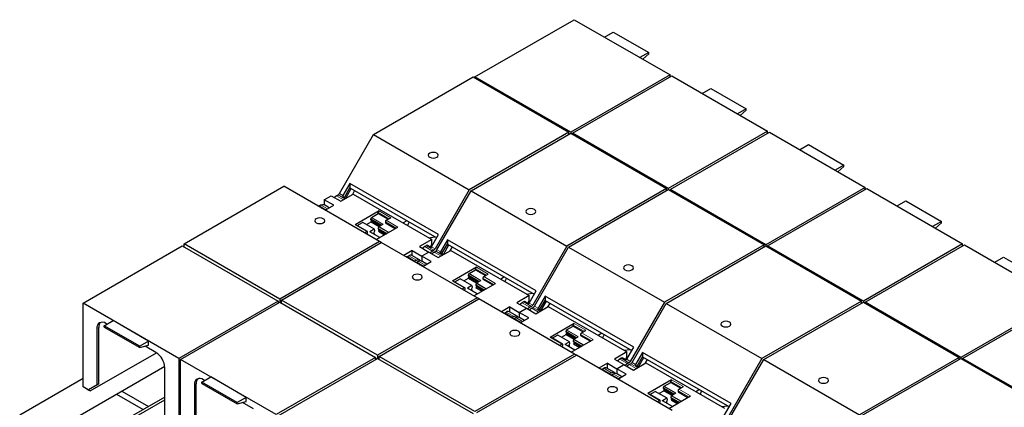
# Model space of a CAD drawing. Header units: millimetres. Extents: x 5 to 418, y 2 to 292.
# Tile 32 of 36: x 321 to 384, y 140 to 164. Entities that reach past the tile are written whole.
import ezdxf

# ---------------------------------------------------------------- set-up
doc = ezdxf.new("R2010")
doc.units = ezdxf.units.MM

msp = doc.modelspace()

# ---------------------------------------------------------------- linework, layer by layer
at = {"color": 7, "linetype": 'Continuous', "lineweight": 25}
for p, q in [((350.2109, 160.5976), (356.5466, 164.2551)), ((356.5466, 164.2551), (362.656, 160.7283)), ((358.4756, 163.1416), (359.0356, 163.4649)), ((359.0356, 163.4649), (361.2983, 162.1586)), ((361.2983, 162.1586), (360.7383, 161.8353)), ((360.9156, 161.733), (361.2983, 162.0723)), ((361.2983, 162.0723), (361.2983, 162.1586)), ((343.7392, 156.9269), (350.0978, 160.5976)), ((350.0978, 160.5976), (356.2072, 157.0708)), ((356.3203, 157.0708), (350.2109, 160.5976)), ((350.2109, 160.5976), (350.2109, 160.5323)), ((362.656, 160.7283), (356.3203, 157.0708)), ((356.4334, 157.0054), (362.7691, 160.6629)), ((362.656, 160.5976), (362.656, 160.7283)), ((362.7691, 160.6629), (368.8785, 157.1361)), ((364.6981, 159.5494), (365.2581, 159.8727)), ((365.2581, 159.8727), (367.5209, 158.5664)), ((367.5209, 158.5664), (366.9609, 158.2431)), ((367.1381, 158.1408), (367.5209, 158.4802)), ((367.5209, 158.4802), (367.5209, 158.5664)), ((356.2072, 157.0708), (349.8486, 153.4001)), ((356.2072, 156.9401), (356.2072, 157.0708)), ((356.3203, 157.0708), (356.3203, 157.0054)), ((368.8785, 157.1361), (362.5429, 153.4786)), ((362.656, 153.4132), (368.9917, 157.0708)), ((368.8785, 157.0054), (368.8785, 157.1361)), ((368.9917, 157.0708), (375.1011, 153.5439)), ((341.5634, 153.1582), (343.7392, 156.9269)), ((343.7392, 156.9269), (349.8486, 153.4001)), ((349.9618, 153.3347), (356.3203, 157.0054)), ((356.3203, 157.0054), (362.4297, 153.4786)), ((362.5429, 153.4786), (356.4334, 157.0054)), ((356.4334, 157.0054), (356.4334, 156.9401)), ((370.9207, 155.9572), (371.4807, 156.2805)), ((371.4807, 156.2805), (373.7434, 154.9742)), ((373.7434, 154.9742), (373.1834, 154.6509)), ((373.3607, 154.5486), (373.7434, 154.888)), ((373.7434, 154.888), (373.7434, 154.9742)), ((331.6564, 149.9517), (338.015, 153.6224)), ((344.1244, 150.0955), (338.015, 153.6224)), ((342.2351, 153.7991), (341.7896, 153.0276)), ((341.8849, 152.9154), (342.2351, 153.5219)), ((341.9743, 152.8638), (342.3245, 153.4703)), ((347.8919, 150.5335), (342.2351, 153.7991)), ((342.2351, 153.7991), (342.2351, 153.5219)), ((342.2351, 153.5219), (347.7719, 150.3256)), ((342.5358, 153.3483), (342.3887, 153.0935)), ((349.8486, 153.4001), (347.6728, 149.6313)), ((347.7859, 149.566), (349.9618, 153.3347)), ((349.9618, 153.3347), (356.0712, 149.8079)), ((362.4297, 153.4786), (356.0712, 149.8079)), ((356.1843, 149.7425), (362.5429, 153.4133)), ((362.4297, 153.3479), (362.4297, 153.4786)), ((362.5429, 153.4786), (362.5429, 153.4133)), ((362.5429, 153.4133), (368.6523, 149.8864)), ((368.7654, 149.8864), (362.656, 153.4132)), ((362.656, 153.4132), (362.656, 153.3479)), ((375.1011, 153.5439), (368.7654, 149.8864)), ((368.8785, 149.821), (375.2142, 153.4786)), ((375.1011, 153.4132), (375.1011, 153.5439)), ((375.2142, 153.4786), (381.3236, 149.9517)), ((340.5943, 152.7565), (341.0468, 153.0177)), ((341.1995, 152.407), (340.5943, 152.7565)), ((340.5943, 152.7565), (340.5943, 152.4332)), ((341.0468, 153.0177), (341.6521, 152.6683)), ((341.3862, 153.0177), (341.4834, 153.0738)), ((341.6521, 152.6683), (342.444, 153.1255)), ((341.7609, 152.9869), (341.9825, 152.859)), ((342.444, 153.1255), (347.456, 150.2321)), ((377.1432, 152.365), (377.7032, 152.6883)), ((377.7032, 152.6883), (379.966, 151.382)), ((340.2708, 152.3738), (340.368, 152.4299)), ((340.4458, 152.2278), (340.4448, 152.2197)), ((340.6674, 152.0998), (340.4458, 152.2278)), ((340.9195, 152.2454), (340.566, 152.4495)), ((340.6599, 152.0955), (341.1995, 152.407)), ((344.0902, 152.0446), (342.5628, 151.1628)), ((343.5754, 151.5124), (343.6022, 151.6232)), ((343.5754, 151.4861), (343.5754, 151.5124)), ((344.2317, 151.1335), (343.5754, 151.5124)), ((344.209, 151.1204), (343.5754, 151.4861)), ((343.5867, 151.349), (343.6207, 151.4078)), ((343.613, 151.6384), (344.0336, 151.8813)), ((343.6207, 151.4078), (343.6207, 151.46)), ((343.6207, 151.4078), (344.1638, 151.0943)), ((344.0336, 151.8813), (344.0336, 151.9466)), ((344.0336, 151.8813), (344.6672, 151.5155)), ((344.5541, 151.4502), (344.8369, 151.6135)), ((345.8682, 151.4246), (345.6293, 151.2867)), ((379.966, 151.382), (379.4059, 151.0587)), ((379.966, 151.2958), (379.966, 151.382)), ((343.3495, 150.7357), (342.6028, 151.1668)), ((342.6994, 151.111), (343.04, 151.3077)), ((343.7948, 150.8774), (343.048, 151.3085)), ((343.2822, 151.1733), (343.5867, 151.349)), ((343.7868, 150.8766), (343.5039, 150.7133)), ((343.5867, 151.349), (344.0959, 151.0551)), ((343.7791, 150.6894), (343.8243, 150.7677)), ((343.8243, 150.7939), (343.7975, 150.8738)), ((343.8243, 150.7677), (343.8243, 150.7939)), ((343.9126, 150.2178), (345.3008, 151.0192)), ((344.0661, 151.0288), (344.0393, 150.918)), ((344.0393, 150.918), (344.5824, 150.6045)), ((344.0393, 150.918), (344.0393, 150.8918)), ((344.0393, 150.8918), (344.5597, 150.5913)), ((344.0845, 150.8135), (344.0506, 150.7547)), ((344.0506, 150.7547), (344.4466, 150.5261)), ((344.0769, 151.0441), (344.3597, 151.2074)), ((344.0845, 150.8656), (344.0845, 150.8135)), ((344.5145, 150.5653), (344.0845, 150.8135)), ((344.4975, 151.3522), (344.4975, 151.2869)), ((344.4975, 151.2869), (345.131, 150.9212)), ((346.0057, 151.3452), (345.9048, 151.1276)), ((379.5832, 150.9564), (379.966, 151.2958)), ((343.3095, 150.7318), (343.1659, 150.6488)), ((343.279, 150.5835), (343.3661, 150.6338)), ((343.3661, 150.6338), (343.3661, 150.6991)), ((344.1421, 150.3503), (343.5119, 150.7141)), ((343.7461, 150.5789), (343.813, 150.6175)), ((343.7791, 150.6371), (343.7791, 150.6894)), ((343.813, 150.6175), (343.7791, 150.6371)), ((347.456, 150.2321), (346.6641, 149.7749)), ((347.2768, 150.3356), (347.6536, 150.3939)), ((347.4465, 149.762), (347.8919, 150.5335)), ((347.456, 149.9041), (347.456, 150.2321)), ((348.4576, 150.2069), (348.0122, 149.4354)), ((354.1145, 146.9413), (348.4576, 150.2069)), ((348.4576, 150.2069), (348.4576, 149.9298)), ((325.2076, 146.1635), (331.5433, 149.821)), ((331.5433, 149.821), (337.6527, 146.2942)), ((337.7658, 146.4248), (331.6564, 149.9517)), ((331.6564, 149.7557), (331.6564, 149.9517)), ((344.1244, 150.0955), (337.7658, 146.4248)), ((337.879, 146.3595), (344.2375, 150.0302)), ((344.2375, 150.0302), (344.1244, 150.0955)), ((350.3469, 146.5033), (344.2375, 150.0302)), ((346.2115, 149.5137), (345.6719, 149.2022)), ((346.2115, 149.5137), (346.8168, 149.1643)), ((346.2115, 149.1904), (346.2115, 149.5137)), ((346.6641, 149.7749), (347.2693, 149.4255)), ((347.1006, 149.831), (347.0035, 149.7749)), ((347.1519, 149.8748), (347.4178, 149.7213)), ((347.3673, 149.7505), (347.456, 149.9041)), ((347.456, 149.9041), (347.5104, 149.8727)), ((347.5928, 149.5469), (347.4956, 149.4908)), ((347.8746, 149.0761), (348.6666, 149.5333)), ((348.1074, 149.3232), (348.4576, 149.9298)), ((348.1969, 149.2716), (348.547, 149.8781)), ((348.4576, 149.9298), (353.9944, 146.7334)), ((348.7583, 149.7561), (348.6112, 149.5013)), ((348.6666, 149.5333), (353.6786, 146.6399)), ((356.0712, 149.8079), (353.8953, 146.0392)), ((354.0084, 145.9738), (356.1843, 149.7425)), ((356.1843, 149.7425), (362.2937, 146.2157)), ((368.6523, 149.8864), (362.2937, 146.2157)), ((362.4069, 146.1504), (368.7654, 149.8211)), ((368.6523, 149.7557), (368.6523, 149.8864)), ((368.7654, 149.8864), (368.7654, 149.8211)), ((368.7654, 149.8211), (374.8748, 146.2942)), ((374.9879, 146.2942), (368.8785, 149.821)), ((368.8785, 149.821), (368.8785, 149.7557)), ((381.3236, 149.9517), (374.9879, 146.2942)), ((375.1011, 146.2289), (381.4367, 149.8864)), ((381.3236, 149.821), (381.3236, 149.9517)), ((381.4367, 149.8864), (387.5461, 146.3595)), ((345.8368, 149.1156), (345.8358, 149.1075)), ((346.1027, 148.9621), (345.8368, 149.1156)), ((345.8881, 149.131), (345.9852, 149.1871)), ((346.6754, 148.9226), (346.1832, 149.2067)), ((346.4774, 148.903), (346.3802, 148.8469)), ((347.2693, 149.4255), (346.8168, 149.1643)), ((346.8168, 149.1643), (346.8168, 148.841)), ((347.4221, 148.8149), (346.8168, 149.1643)), ((347.2693, 149.4255), (347.8746, 149.0761)), ((347.6088, 149.4255), (347.7059, 149.4816)), ((347.9835, 149.3948), (348.205, 149.2668)), ((383.3657, 148.7728), (383.9258, 149.0961)), ((383.9258, 149.0961), (386.1885, 147.7898)), ((346.4934, 148.7816), (346.5905, 148.8377)), ((346.6684, 148.6356), (346.6673, 148.6275)), ((346.8899, 148.5077), (346.6684, 148.6356)), ((347.1421, 148.6532), (346.7885, 148.8573)), ((346.8824, 148.5033), (347.4221, 148.8149)), ((350.3127, 148.4524), (348.7854, 147.5706)), ((349.8355, 148.0462), (350.2562, 148.2891)), ((350.2562, 148.2891), (350.2562, 148.3544)), ((350.2562, 148.2891), (350.8897, 147.9233)), ((348.922, 147.5188), (349.2626, 147.7155)), ((350.0173, 147.2852), (349.2706, 147.7163)), ((349.5048, 147.5811), (349.8093, 147.7569)), ((349.798, 147.9202), (349.8248, 148.031)), ((349.798, 147.8939), (349.798, 147.9202)), ((350.4543, 147.5413), (349.798, 147.9202)), ((350.4315, 147.5282), (349.798, 147.8939)), ((349.8093, 147.7569), (349.8432, 147.8156)), ((349.8093, 147.7569), (350.3185, 147.4629)), ((349.8432, 147.8156), (349.8432, 147.8678)), ((349.8432, 147.8156), (350.3864, 147.5021)), ((350.2994, 147.4519), (350.5822, 147.6152)), ((350.72, 147.76), (350.72, 147.6947)), ((350.72, 147.6947), (351.3536, 147.329)), ((350.7766, 147.858), (351.0594, 148.0213)), ((352.0908, 147.8324), (351.8519, 147.6945)), ((352.2283, 147.753), (352.1273, 147.5355)), ((349.5721, 147.1435), (348.8254, 147.5746)), ((349.5321, 147.1396), (349.3884, 147.0566)), ((349.5016, 146.9913), (349.5887, 147.0416)), ((349.5887, 147.0416), (349.5887, 147.1069)), ((350.0093, 147.2844), (349.7264, 147.1211)), ((350.3647, 146.7581), (349.7344, 147.1219)), ((349.9686, 146.9867), (350.0355, 147.0253)), ((350.0016, 147.0972), (350.0469, 147.1755)), ((350.0016, 147.0449), (350.0016, 147.0972)), ((350.0355, 147.0253), (350.0016, 147.0449)), ((350.0469, 147.2017), (350.0201, 147.2816)), ((350.0469, 147.1755), (350.0469, 147.2017)), ((350.1351, 146.6256), (351.5233, 147.427)), ((350.2886, 147.4366), (350.2618, 147.3258)), ((350.2618, 147.3258), (350.805, 147.0123)), ((350.2618, 147.3258), (350.2618, 147.2996)), ((350.2618, 147.2996), (350.7822, 146.9991)), ((350.3071, 147.2213), (350.2731, 147.1625)), ((350.2731, 147.1625), (350.6692, 146.9339)), ((350.3071, 147.2734), (350.3071, 147.2213)), ((350.7371, 146.9731), (350.3071, 147.2213)), ((337.7658, 146.4248), (337.7658, 146.2289)), ((343.9884, 142.8326), (337.879, 146.3595)), ((337.879, 146.1635), (337.879, 146.3595)), ((350.3469, 146.5033), (343.9884, 142.8326)), ((344.1015, 142.7673), (350.46, 146.438)), ((350.46, 146.438), (350.3469, 146.5033)), ((356.5694, 142.9111), (350.46, 146.438)), ((353.6786, 146.6399), (352.8866, 146.1828)), ((353.4993, 146.7434), (353.8761, 146.8017)), ((353.669, 146.1698), (354.1145, 146.9413)), ((353.6786, 146.3119), (353.6786, 146.6399)), ((354.6801, 146.6147), (354.2347, 145.8432)), ((360.337, 143.3491), (354.6801, 146.6147)), ((354.6801, 146.6147), (354.6801, 146.3376)), ((387.5461, 146.3595), (381.2105, 142.702)), ((325.2076, 140.8201), (325.2076, 146.1635)), ((331.317, 142.6367), (325.2076, 146.1635)), ((337.6527, 146.2942), (331.317, 142.6367)), ((331.4302, 142.5713), (337.7658, 146.2289)), ((337.6527, 146.2942), (337.6527, 146.1635)), ((337.7092, 146.1962), (337.6527, 146.2288)), ((337.7658, 146.2289), (343.8752, 142.702)), ((352.4341, 145.9215), (351.8944, 145.61)), ((352.4341, 145.9215), (353.0393, 145.5721)), ((352.4341, 145.5982), (352.4341, 145.9215)), ((352.8866, 146.1828), (353.4919, 145.8333)), ((353.0393, 145.5721), (353.4919, 145.8333)), ((353.3232, 146.2388), (353.226, 146.1827)), ((353.3744, 146.2826), (353.6403, 146.1291)), ((353.4919, 145.8333), (354.0972, 145.4839)), ((353.5898, 146.1583), (353.6786, 146.3119)), ((353.6786, 146.3119), (353.733, 146.2805)), ((353.8153, 145.9547), (353.7182, 145.8986)), ((353.8313, 145.8333), (353.9284, 145.8894)), ((354.0972, 145.4839), (354.8891, 145.9411)), ((354.206, 145.8026), (354.4276, 145.6746)), ((354.3299, 145.731), (354.6801, 146.3376)), ((354.4194, 145.6794), (354.7696, 146.2859)), ((354.6801, 146.3376), (360.217, 143.1412)), ((354.9809, 146.1639), (354.8338, 145.9091)), ((354.8891, 145.9411), (359.9011, 143.0477)), ((362.2937, 146.2157), (360.1179, 142.447)), ((360.231, 142.3816), (362.4069, 146.1504)), ((362.4069, 146.1504), (368.5163, 142.6235)), ((374.8748, 146.2942), (368.5163, 142.6235)), ((368.6294, 142.5582), (374.9879, 146.2289)), ((374.8748, 146.1636), (374.8748, 146.2942)), ((374.9879, 146.2942), (374.9879, 146.2289)), ((374.9879, 146.2289), (381.0973, 142.702)), ((381.2105, 142.702), (375.1011, 146.2289)), ((375.1011, 146.2289), (375.1011, 146.1636)), ((381.3236, 142.6367), (387.6593, 146.2942)), ((352.0593, 145.5234), (352.0583, 145.5153)), ((352.3252, 145.3699), (352.0593, 145.5234)), ((352.1106, 145.5388), (352.2078, 145.5949)), ((352.8979, 145.3304), (352.4058, 145.6145)), ((352.6999, 145.3108), (352.6028, 145.2547)), ((352.7159, 145.1894), (352.8131, 145.2455)), ((353.3646, 145.061), (353.011, 145.2651)), ((353.6446, 145.2227), (353.0393, 145.5721)), ((353.0393, 145.5721), (353.0393, 145.2488)), ((353.105, 144.9111), (353.6446, 145.2227)), ((326.0957, 144.5403), (326.0957, 140.941)), ((326.2089, 141.0063), (326.2089, 144.6057)), ((326.5653, 144.7201), (327.1309, 145.0467)), ((328.828, 143.4139), (326.5653, 144.7201)), ((326.5653, 144.6339), (326.5653, 144.7201)), ((326.5653, 144.6339), (328.828, 143.3276)), ((326.7406, 144.8213), (326.6614, 144.867)), ((329.3937, 143.7404), (327.1309, 145.0467)), ((352.8909, 145.0434), (352.8899, 145.0353)), ((353.1125, 144.9155), (352.8909, 145.0434)), ((356.5353, 144.8602), (355.0079, 143.9784)), ((356.0581, 144.454), (356.4787, 144.6969)), ((356.4787, 144.6969), (356.4787, 144.7622)), ((356.4787, 144.6969), (357.1123, 144.3311)), ((355.7946, 143.5513), (355.0479, 143.9824)), ((355.1445, 143.9267), (355.4851, 144.1233)), ((356.2398, 143.693), (355.4931, 144.1241)), ((355.7273, 143.9889), (356.0318, 144.1647)), ((356.0205, 144.328), (356.0473, 144.4388)), ((356.0205, 144.3017), (356.0205, 144.328)), ((356.6768, 143.9491), (356.0205, 144.328)), ((356.654, 143.936), (356.0205, 144.3017)), ((356.0318, 144.1647), (356.0658, 144.2234)), ((356.0318, 144.1647), (356.541, 143.8707)), ((356.0658, 144.2234), (356.0658, 144.2756)), ((356.0658, 144.2234), (356.6089, 143.9099)), ((356.5112, 143.8445), (356.4844, 143.7336)), ((356.5219, 143.8597), (356.8048, 144.023)), ((356.9426, 144.1678), (356.9426, 144.1025)), ((356.9426, 144.1025), (357.5761, 143.7368)), ((356.9991, 144.2658), (357.282, 144.4291)), ((358.3133, 144.2402), (358.0744, 144.1023)), ((358.4508, 144.1608), (358.3499, 143.9433)), ((329.3937, 143.7404), (328.828, 143.4139)), ((328.828, 143.3276), (329.3937, 143.4791)), ((328.828, 143.3276), (328.828, 143.4139)), ((329.8632, 143.0187), (329.1695, 143.4191)), ((329.3937, 143.4791), (329.3937, 143.7404)), ((355.7546, 143.5474), (355.611, 143.4644)), ((355.7241, 143.3991), (355.8112, 143.4494)), ((355.8112, 143.4494), (355.8112, 143.5147)), ((356.2318, 143.6922), (355.949, 143.5289)), ((356.5872, 143.1659), (355.957, 143.5297)), ((356.1912, 143.3945), (356.2581, 143.4332)), ((356.2241, 143.505), (356.2694, 143.5833)), ((356.2241, 143.4528), (356.2241, 143.505)), ((356.2581, 143.4332), (356.2241, 143.4528)), ((356.2694, 143.6095), (356.2426, 143.6894)), ((356.2694, 143.5833), (356.2694, 143.6095)), ((356.3577, 143.0334), (357.7458, 143.8348)), ((356.4844, 143.7336), (357.0275, 143.4201)), ((356.4844, 143.7336), (356.4844, 143.7074)), ((356.4844, 143.7074), (357.0048, 143.4069)), ((356.5296, 143.6291), (356.4957, 143.5703)), ((356.4957, 143.5703), (356.8917, 143.3417)), ((356.5296, 143.6812), (356.5296, 143.6291)), ((356.9596, 143.3809), (356.5296, 143.6291)), ((359.8916, 142.5776), (360.337, 143.3491)), ((325.6602, 140.5588), (329.8915, 143.0015)), ((331.317, 142.6367), (331.317, 137.2932)), ((343.8752, 142.702), (337.5396, 139.0445)), ((337.6527, 138.9791), (343.9884, 142.6367)), ((343.8752, 142.702), (343.8752, 142.5713)), ((343.9318, 142.604), (343.8752, 142.6366)), ((343.9884, 142.8326), (343.9884, 142.6367)), ((343.9884, 142.6367), (350.0978, 139.1098)), ((350.2109, 139.2404), (344.1015, 142.7673)), ((344.1015, 142.5713), (344.1015, 142.7673)), ((356.5694, 142.9111), (350.2109, 139.2404)), ((350.324, 139.1751), (356.6826, 142.8458)), ((356.6826, 142.8458), (356.5694, 142.9111)), ((362.792, 139.3189), (356.6826, 142.8458)), ((359.9011, 143.0477), (359.1091, 142.5906)), ((359.1091, 142.5906), (359.7144, 142.2411)), ((359.5457, 142.6466), (359.4486, 142.5905)), ((359.597, 142.6904), (359.8629, 142.5369)), ((359.7219, 143.1512), (360.0987, 143.2095)), ((359.8124, 142.5661), (359.9011, 142.7198)), ((359.9011, 142.7198), (359.9011, 143.0477)), ((359.9011, 142.7198), (359.9555, 142.6883)), ((360.9027, 143.0225), (360.4573, 142.251)), ((360.5525, 142.1388), (360.9027, 142.7454)), ((360.6419, 142.0872), (360.9921, 142.6937)), ((366.5595, 139.7569), (360.9027, 143.0225)), ((360.9027, 143.0225), (360.9027, 142.7454)), ((360.9027, 142.7454), (366.4395, 139.549)), ((368.5163, 142.6235), (366.3404, 138.8548)), ((381.0973, 142.702), (374.7388, 139.0313)), ((374.8519, 138.966), (381.2105, 142.6367)), ((381.0973, 142.5714), (381.0973, 142.702)), ((381.2105, 142.702), (381.2105, 142.6367)), ((381.2105, 142.6367), (387.3199, 139.1098)), ((387.433, 139.1098), (381.3236, 142.6367)), ((381.3236, 142.6367), (381.3236, 142.5714)), ((322.1283, 137.3484), (330.4229, 142.1368)), ((330.4289, 138.4396), (330.4289, 142.0389)), ((331.4302, 137.2279), (331.4302, 142.5713)), ((337.5396, 139.0445), (331.4302, 142.5713)), ((358.6566, 142.3293), (358.1169, 142.0178)), ((358.3332, 141.9466), (358.4303, 142.0027)), ((359.1204, 141.7382), (358.6283, 142.0223)), ((358.6566, 142.3293), (359.2619, 141.9799)), ((358.6566, 142.006), (358.6566, 142.3293)), ((359.2619, 141.9799), (359.7144, 142.2411)), ((359.8672, 141.6305), (359.2619, 141.9799)), ((359.2619, 141.9799), (359.2619, 141.6566)), ((359.7144, 142.2411), (360.3197, 141.8917)), ((360.0379, 142.3625), (359.9407, 142.3064)), ((360.0538, 142.2411), (360.151, 142.2972)), ((360.3197, 141.8917), (361.1117, 142.3489)), ((360.4285, 142.2104), (360.6501, 142.0824)), ((361.2034, 142.5717), (361.0563, 142.3169)), ((361.1117, 142.3489), (366.1236, 139.4555)), ((366.4535, 138.7894), (368.6294, 142.5582)), ((368.6294, 142.5582), (374.7388, 139.0313)), ((325.2076, 141.3431), (321.1683, 139.0112)), ((332.7878, 141.1279), (333.3535, 141.4545)), ((335.6162, 140.1482), (333.3535, 141.4545)), ((358.2819, 141.9312), (358.2809, 141.9231)), ((358.5478, 141.7777), (358.2819, 141.9312)), ((358.9225, 141.7186), (358.8253, 141.6625)), ((358.9385, 141.5972), (359.0356, 141.6533)), ((359.1134, 141.4512), (359.1124, 141.4431)), ((359.335, 141.3233), (359.1134, 141.4512)), ((359.5871, 141.4688), (359.2336, 141.6729)), ((359.3275, 141.3189), (359.8672, 141.6305)), ((325.547, 140.6242), (325.2076, 140.8201)), ((325.4905, 140.6568), (325.2076, 140.8201)), ((325.547, 140.6241), (326.2089, 141.0063)), ((326.0957, 140.941), (325.547, 140.6242)), ((326.2089, 141.0063), (326.0957, 140.941)), ((332.3183, 140.9481), (332.3183, 137.3488)), ((332.4314, 137.4141), (332.4314, 141.0135)), ((335.0505, 139.8217), (332.7878, 141.1279)), ((332.7878, 141.0417), (332.7878, 141.1279)), ((332.7878, 141.0417), (335.0505, 139.7354)), ((332.9631, 141.2291), (332.884, 141.2748)), ((362.7578, 141.268), (361.2305, 140.3863)), ((362.243, 140.7358), (362.2698, 140.8466)), ((362.243, 140.7095), (362.243, 140.7358)), ((362.8993, 140.3569), (362.243, 140.7358)), ((362.8766, 140.3438), (362.243, 140.7095)), ((362.2806, 140.8618), (362.7012, 141.1047)), ((362.7012, 141.1047), (362.7012, 141.17)), ((362.7012, 141.1047), (363.3348, 140.7389)), ((363.2217, 140.6736), (363.5045, 140.8369)), ((325.4905, 140.6568), (325.6602, 140.5588)), ((325.6602, 140.5588), (325.4905, 140.6568)), ((325.547, 140.6241), (325.4905, 140.6568)), ((325.547, 140.6242), (325.547, 140.6241)), ((327.3386, 140.3563), (329.0553, 139.3652)), ((327.678, 140.5522), (329.3948, 139.5612)), ((330.4289, 140.1582), (327.8392, 138.6632)), ((335.6162, 140.1482), (335.0505, 139.8217)), ((335.6162, 139.887), (335.6162, 140.1482)), ((362.0172, 139.9592), (361.2705, 140.3902)), ((361.367, 140.3345), (361.7077, 140.5311)), ((362.4624, 140.1008), (361.7157, 140.5319)), ((361.9499, 140.3967), (362.2544, 140.5725)), ((362.4544, 140.1), (362.1715, 139.9367)), ((362.2544, 140.5725), (362.2883, 140.6312)), ((362.2544, 140.5725), (362.7635, 140.2785)), ((362.2883, 140.6312), (362.2883, 140.6834)), ((362.2883, 140.6312), (362.8314, 140.3177)), ((362.4919, 140.0173), (362.4651, 140.0972)), ((362.5802, 139.4412), (363.9684, 140.2426)), ((362.7337, 140.2523), (362.7069, 140.1414)), ((362.7069, 140.1414), (363.25, 139.8279)), ((362.7069, 140.1414), (362.7069, 140.1152)), ((362.7069, 140.1152), (363.2273, 139.8147)), ((362.7445, 140.2675), (363.0273, 140.4308)), ((362.7522, 140.089), (362.7522, 140.0369)), ((363.1651, 140.5756), (363.1651, 140.5103)), ((363.1651, 140.5103), (363.7987, 140.1446)), ((364.5358, 140.648), (364.297, 140.5101)), ((364.6734, 140.5686), (364.5724, 140.3511)), ((327.9112, 138.5384), (330.4289, 139.9919)), ((335.0505, 139.7354), (335.6162, 139.887)), ((335.0505, 139.7354), (335.0505, 139.8217)), ((336.0857, 139.4265), (335.3921, 139.8269)), ((361.9772, 139.9552), (361.8335, 139.8722)), ((361.9466, 139.8069), (362.0337, 139.8572)), ((362.0337, 139.8572), (362.0337, 139.9225)), ((362.8098, 139.5737), (362.1795, 139.9375)), ((362.4137, 139.8023), (362.4806, 139.841)), ((362.4467, 139.9128), (362.4919, 139.9911)), ((362.4467, 139.8606), (362.4467, 139.9128)), ((362.4806, 139.841), (362.4467, 139.8606)), ((362.4919, 139.9911), (362.4919, 140.0173)), ((362.7522, 140.0369), (362.7182, 139.9781)), ((362.7182, 139.9781), (363.1143, 139.7495)), ((363.1821, 139.7887), (362.7522, 140.0369)), ((365.9444, 139.559), (366.3212, 139.6173)), ((366.1141, 138.9854), (366.5595, 139.7569))]:
    msp.add_line(p, q, dxfattribs=at)
at = {"color": 7, "linetype": 'Continuous', "lineweight": 18}
for p, q in [((341.8218, 152.7663), (341.3862, 153.0177)), ((341.9189, 152.8223), (341.4834, 153.0738)), ((341.7896, 153.0276), (341.5634, 153.1582)), ((340.7064, 152.1224), (340.2708, 152.3738)), ((340.368, 152.4299), (340.8035, 152.1784)), ((344.8369, 151.6135), (344.0902, 152.0446)), ((343.6022, 151.6232), (344.3411, 151.1966)), ((344.3597, 151.2074), (343.613, 151.6384)), ((344.0336, 151.9466), (344.7238, 151.5482)), ((345.3008, 151.0192), (344.5541, 151.4502)), ((342.5628, 151.1628), (343.3095, 150.7318)), ((343.04, 151.3077), (343.7868, 150.8766)), ((344.0661, 151.0288), (344.6918, 150.6676)), ((344.7104, 150.6783), (344.0769, 151.0441)), ((344.4975, 151.3522), (345.1876, 150.9538)), ((343.5039, 150.7133), (344.1375, 150.3476)), ((347.4956, 149.4908), (347.0035, 149.7749)), ((347.1006, 149.831), (347.5928, 149.5469)), ((347.6728, 149.6313), (347.4465, 149.762)), ((348.0122, 149.4354), (347.7859, 149.566)), ((345.8881, 149.131), (346.3802, 148.8469)), ((345.9852, 149.1871), (346.4774, 148.903)), ((348.0443, 149.1741), (347.6088, 149.4255)), ((348.1415, 149.2301), (347.7059, 149.4816)), ((346.9289, 148.5302), (346.4934, 148.7816)), ((346.5905, 148.8377), (347.0261, 148.5862)), ((350.2562, 148.3544), (350.9463, 147.956)), ((351.0594, 148.0213), (350.3127, 148.4524)), ((349.2626, 147.7155), (350.0093, 147.2844)), ((349.8248, 148.031), (350.5637, 147.6044)), ((350.5822, 147.6152), (349.8355, 148.0462)), ((350.72, 147.76), (351.4102, 147.3616)), ((351.5233, 147.427), (350.7766, 147.858)), ((348.7854, 147.5706), (349.5321, 147.1396)), ((349.7264, 147.1211), (350.36, 146.7554)), ((350.2886, 147.4366), (350.9144, 147.0754)), ((350.9329, 147.0861), (350.2994, 147.4519)), ((353.7182, 145.8986), (353.226, 146.1827)), ((353.3232, 146.2388), (353.8153, 145.9547)), ((353.8953, 146.0392), (353.669, 146.1698)), ((354.2669, 145.5819), (353.8313, 145.8333)), ((354.364, 145.6379), (353.9284, 145.8894)), ((354.2347, 145.8432), (354.0084, 145.9738)), ((352.1106, 145.5388), (352.6028, 145.2547)), ((352.2078, 145.5949), (352.6999, 145.3108)), ((353.1515, 144.938), (352.7159, 145.1894)), ((352.8131, 145.2455), (353.2486, 144.9941)), ((326.2089, 144.6057), (326.0957, 144.5403)), ((356.4787, 144.7622), (357.1688, 144.3638)), ((357.282, 144.4291), (356.5353, 144.8602)), ((355.0079, 143.9784), (355.7546, 143.5474)), ((355.4851, 144.1233), (356.2318, 143.6922)), ((356.0473, 144.4388), (356.7862, 144.0122)), ((356.8048, 144.023), (356.0581, 144.454)), ((356.5112, 143.8445), (357.1369, 143.4832)), ((357.1555, 143.494), (356.5219, 143.8597)), ((356.9426, 144.1678), (357.6327, 143.7694)), ((357.7458, 143.8348), (356.9991, 144.2658)), ((355.949, 143.5289), (356.5825, 143.1632)), ((359.9407, 142.3064), (359.4486, 142.5905)), ((359.5457, 142.6466), (360.0379, 142.3625)), ((358.4303, 142.0027), (358.9225, 141.7186)), ((360.1179, 142.447), (359.8916, 142.5776)), ((360.4894, 141.9897), (360.0538, 142.2411)), ((360.5865, 142.0458), (360.151, 142.2972)), ((360.4573, 142.251), (360.231, 142.3816)), ((358.3332, 141.9466), (358.8253, 141.6625)), ((359.374, 141.3458), (358.9385, 141.5972)), ((359.0356, 141.6533), (359.4712, 141.4019)), ((332.4314, 141.0135), (332.3183, 140.9481)), ((362.2698, 140.8466), (363.0087, 140.4201)), ((363.0273, 140.4308), (362.2806, 140.8618)), ((362.7012, 141.17), (363.3914, 140.7716)), ((363.5045, 140.8369), (362.7578, 141.268)), ((361.2305, 140.3863), (361.9772, 139.9552)), ((361.7077, 140.5311), (362.4544, 140.1)), ((362.7337, 140.2523), (363.3594, 139.891)), ((363.378, 139.9018), (362.7445, 140.2675)), ((363.1651, 140.5756), (363.8552, 140.1772)), ((363.9684, 140.2426), (363.2217, 140.6736)), ((362.1715, 139.9367), (362.8051, 139.571))]:
    msp.add_line(p, q, dxfattribs=at)
at = {"color": 7, "linetype": 'Continuous', "lineweight": 25, "flags": 128}
for points in [[(347.779, 155.7322), (347.6752, 155.7722), (347.5528, 155.7863), (347.4303, 155.7722), (347.3265, 155.7322), (347.2571, 155.6722), (347.2328, 155.6016), (347.2571, 155.5309), (347.3265, 155.4709), (347.4303, 155.4309), (347.5528, 155.4168), (347.6752, 155.4309), (347.779, 155.4709), (347.8484, 155.5309), (347.8728, 155.6016), (347.8484, 155.6722), (347.779, 155.7322)], [(341.3862, 153.0177), (341.2791, 152.9312), (341.2512, 152.8997)], [(340.368, 152.4299), (340.4751, 152.4671), (340.566, 152.4495)], [(354.0016, 152.14), (353.8978, 152.18), (353.7753, 152.1941), (353.6528, 152.18), (353.549, 152.14), (353.4797, 152.0801), (353.4553, 152.0094), (353.4797, 151.9387), (353.549, 151.8787), (353.6528, 151.8387), (353.7753, 151.8246), (353.8978, 151.8387), (354.0016, 151.8787), (354.0709, 151.9387), (354.0953, 152.0094), (354.0709, 152.0801), (354.0016, 152.14)], [(340.5371, 151.5515), (340.4333, 151.5916), (340.3108, 151.6056), (340.1884, 151.5916), (340.0846, 151.5515), (340.0152, 151.4916), (339.9908, 151.4209), (340.0152, 151.3502), (340.0846, 151.2903), (340.1884, 151.2502), (340.3108, 151.2362), (340.4333, 151.2502), (340.5371, 151.2903), (340.6065, 151.3502), (340.6308, 151.4209), (340.6065, 151.4916), (340.5371, 151.5515)], [(343.7975, 150.8738), (343.7968, 150.8753), (343.7959, 150.8765), (343.7948, 150.8774), (343.7934, 150.878), (343.7919, 150.8782), (343.7902, 150.878), (343.7885, 150.8775), (343.7868, 150.8766)], [(347.0035, 149.7749), (346.8999, 149.6922), (346.8685, 149.6569)], [(346.4774, 148.903), (346.5845, 148.9402), (346.6754, 148.9226), (346.7237, 148.8757)], [(346.5905, 148.8377), (346.6977, 148.8749), (346.7885, 148.8573)], [(347.4956, 149.4908), (347.3885, 149.4043), (347.3606, 149.3728)], [(347.6088, 149.4255), (347.5016, 149.339), (347.4738, 149.3075)], [(360.2241, 148.5478), (360.1203, 148.5878), (359.9978, 148.6019), (359.8754, 148.5878), (359.7716, 148.5478), (359.7022, 148.4879), (359.6778, 148.4172), (359.7022, 148.3465), (359.7716, 148.2865), (359.8754, 148.2465), (359.9978, 148.2324), (360.1203, 148.2465), (360.2241, 148.2865), (360.2935, 148.3465), (360.3178, 148.4172), (360.2935, 148.4879), (360.2241, 148.5478)], [(346.7597, 147.9593), (346.6558, 147.9994), (346.5334, 148.0134), (346.4109, 147.9994), (346.3071, 147.9593), (346.2377, 147.8994), (346.2134, 147.8287), (346.2377, 147.758), (346.3071, 147.6981), (346.4109, 147.658), (346.5334, 147.644), (346.6558, 147.658), (346.7597, 147.6981), (346.829, 147.758), (346.8534, 147.8287), (346.829, 147.8994), (346.7597, 147.9593)], [(350.0201, 147.2816), (350.0194, 147.2831), (350.0184, 147.2843), (350.0173, 147.2852), (350.0159, 147.2858), (350.0144, 147.286), (350.0128, 147.2858), (350.0111, 147.2853), (350.0093, 147.2844)], [(353.226, 146.1827), (353.1224, 146.1), (353.091, 146.0647)], [(353.7182, 145.8986), (353.611, 145.8121), (353.5832, 145.7806)], [(353.8313, 145.8333), (353.7241, 145.7468), (353.6963, 145.7153)], [(352.6999, 145.3108), (352.8071, 145.3481), (352.8979, 145.3304), (352.9462, 145.2835)], [(352.8131, 145.2455), (352.9202, 145.2827), (353.011, 145.2651)], [(366.4466, 144.9556), (366.3428, 144.9956), (366.2204, 145.0097), (366.0979, 144.9956), (365.9941, 144.9556), (365.9247, 144.8957), (365.9004, 144.825), (365.9247, 144.7543), (365.9941, 144.6943), (366.0979, 144.6543), (366.2204, 144.6402), (366.3428, 144.6543), (366.4466, 144.6943), (366.516, 144.7543), (366.5404, 144.825), (366.516, 144.8957), (366.4466, 144.9556)], [(352.9822, 144.3671), (352.8784, 144.4072), (352.7559, 144.4212), (352.6335, 144.4072), (352.5297, 144.3671), (352.4603, 144.3072), (352.4359, 144.2365), (352.4603, 144.1658), (352.5297, 144.1059), (352.6335, 144.0658), (352.7559, 144.0518), (352.8784, 144.0658), (352.9822, 144.1059), (353.0516, 144.1658), (353.0759, 144.2365), (353.0516, 144.3072), (352.9822, 144.3671)], [(356.2426, 143.6894), (356.2419, 143.6909), (356.241, 143.6921), (356.2398, 143.693), (356.2385, 143.6936), (356.237, 143.6938), (356.2353, 143.6936), (356.2336, 143.6931), (356.2318, 143.6922)], [(359.4486, 142.5905), (359.345, 142.5078), (359.3136, 142.4725)], [(359.9407, 142.3064), (359.8335, 142.22), (359.8057, 142.1884)], [(360.0538, 142.2411), (359.9467, 142.1546), (359.9188, 142.1231)], [(358.9225, 141.7186), (359.0296, 141.7559), (359.1205, 141.7382), (359.1688, 141.6913)], [(359.0356, 141.6533), (359.1428, 141.6905), (359.2336, 141.6729)], [(372.6692, 141.3634), (372.5654, 141.4034), (372.4429, 141.4175), (372.3205, 141.4034), (372.2166, 141.3634), (372.1473, 141.3035), (372.1229, 141.2328), (372.1473, 141.1621), (372.2166, 141.1021), (372.3205, 141.0621), (372.4429, 141.048), (372.5654, 141.0621), (372.6692, 141.1021), (372.7386, 141.1621), (372.7629, 141.2328), (372.7386, 141.3035), (372.6692, 141.3634)], [(359.2047, 140.7749), (359.1009, 140.815), (358.9785, 140.829), (358.856, 140.815), (358.7522, 140.7749), (358.6828, 140.715), (358.6585, 140.6443), (358.6828, 140.5736), (358.7522, 140.5137), (358.856, 140.4736), (358.9785, 140.4596), (359.1009, 140.4736), (359.2047, 140.5137), (359.2741, 140.5736), (359.2985, 140.6443), (359.2741, 140.715), (359.2047, 140.7749)], [(362.4651, 140.0972), (362.4645, 140.0987), (362.4635, 140.0999), (362.4624, 140.1008), (362.461, 140.1014), (362.4595, 140.1016), (362.4579, 140.1014), (362.4561, 140.1009), (362.4544, 140.1)]]:
    msp.add_lwpolyline(points, dxfattribs=at)
at = {"color": 7, "linetype": 'Continuous', "lineweight": 25}
for centre, radius, start, end in [((341.3612, 153.2696), 0.2308, 301.954698, 331.144381), ((341.5565, 153.1618), 0.269, 319.452237, 330.069146), ((340.2231, 152.4417), 0.083, 251.199454, 305.121286), ((340.4459, 152.2875), 0.0598, 247.051818, 269.927963), ((344.1564, 151.941), 0.1229, 122.605478, 177.394522), ((343.6266, 151.6174), 0.0251, 122.916401, 166.640381), ((344.6203, 151.3466), 0.1229, 122.605478, 177.394522), ((342.5863, 151.1301), 0.0402, 65.692881, 125.617577), ((343.0447, 151.301), 0.00817, 66.184598, 125.126363), ((344.0905, 151.0231), 0.0251, 122.916401, 166.640381), ((343.3316, 150.7047), 0.0349, 350.785963, 129.203285), ((343.5086, 150.7069), 0.00798, 65.391753, 125.918706), ((346.9963, 150.0051), 0.203, 300.934725, 320.060379), ((347.2134, 149.8962), 0.269, 319.452237, 330.069146), ((347.4706, 149.7427), 0.2308, 301.954698, 331.144381), ((347.5837, 149.6774), 0.2308, 301.954698, 331.144381), ((345.8339, 149.2182), 0.1026, 271.607191, 301.851069), ((346.0997, 149.0412), 0.1854, 63.213162, 128.097274), ((346.1028, 149.0219), 0.0598, 247.051818, 269.927963), ((347.779, 149.5696), 0.269, 319.452237, 330.069146), ((346.3325, 148.9148), 0.083, 251.199454, 305.121286), ((346.4456, 148.8495), 0.083, 251.199454, 305.121286), ((346.6684, 148.6953), 0.0598, 247.051818, 269.927963), ((350.379, 148.3488), 0.1229, 122.605478, 177.394522), ((349.2673, 147.7088), 0.00817, 66.184598, 125.126363), ((349.8491, 148.0252), 0.0251, 122.916401, 166.640381), ((350.8428, 147.7545), 0.1229, 122.605478, 177.394522), ((348.8088, 147.5379), 0.0402, 65.692881, 125.617577), ((349.5542, 147.1125), 0.0349, 350.785963, 129.203285), ((349.7311, 147.1147), 0.00798, 65.391753, 125.918706), ((350.313, 147.4309), 0.0251, 122.916401, 166.640381), ((353.2188, 146.4129), 0.203, 300.934725, 320.060379), ((353.4359, 146.304), 0.269, 319.452237, 330.069146), ((353.6931, 146.1505), 0.2308, 301.954698, 331.144381), ((353.8063, 146.0852), 0.2308, 301.954698, 331.144381), ((354.0016, 145.9774), 0.269, 319.452237, 330.069146), ((352.0565, 145.626), 0.1026, 271.607191, 301.851069), ((352.3222, 145.449), 0.1854, 63.213162, 128.097274), ((352.3253, 145.4297), 0.0598, 247.051818, 269.927963), ((352.555, 145.3226), 0.083, 251.199454, 305.121286), ((352.6682, 145.2573), 0.083, 251.199454, 305.121286), ((326.4406, 144.5963), 0.3494, 50.796715, 189.214037), ((326.6383, 144.6398), 0.4308, 137.237493, 184.545867), ((352.891, 145.1031), 0.0598, 247.051818, 269.927963), ((356.6015, 144.7566), 0.1229, 122.605478, 177.394522), ((355.0314, 143.9457), 0.0402, 65.692881, 125.617577), ((355.4898, 144.1166), 0.00817, 66.184598, 125.126363), ((356.0717, 144.433), 0.0251, 122.916401, 166.640381), ((356.5355, 143.8387), 0.0251, 122.916401, 166.640381), ((357.0654, 144.1623), 0.1229, 122.605478, 177.394522), ((355.7767, 143.5203), 0.0349, 350.785963, 129.203285), ((355.9537, 143.5225), 0.00798, 65.391753, 125.918706), ((329.2007, 141.983), 1.2294, 2.605478, 57.394522), ((359.4414, 142.8207), 0.203, 300.934725, 320.060379), ((358.5447, 141.8568), 0.1854, 63.213162, 128.097274), ((359.6584, 142.7118), 0.269, 319.452237, 330.069146), ((359.9157, 142.5584), 0.2308, 301.954698, 331.144381), ((360.0288, 142.493), 0.2308, 301.954698, 331.144381), ((360.2241, 142.3852), 0.269, 319.452237, 330.069146), ((332.6631, 141.0041), 0.3494, 50.796715, 189.214037), ((332.8609, 141.0476), 0.4308, 137.237493, 184.545867), ((358.279, 142.0338), 0.1026, 271.607191, 301.851069), ((358.5478, 141.8375), 0.0598, 247.051818, 269.927963), ((358.7776, 141.7304), 0.083, 251.199454, 305.121286), ((358.8907, 141.6651), 0.083, 251.199454, 305.121286), ((359.1135, 141.5109), 0.0598, 247.051818, 269.927963), ((362.2942, 140.8408), 0.0251, 122.916401, 166.640381), ((362.8241, 141.1644), 0.1229, 122.605478, 177.394522), ((361.2539, 140.3535), 0.0402, 65.692881, 125.617577), ((361.7124, 140.5244), 0.00817, 66.184598, 125.126363), ((362.7581, 140.2465), 0.0251, 122.916401, 166.640381), ((363.2879, 140.5701), 0.1229, 122.605478, 177.394522), ((361.9992, 139.9281), 0.0349, 350.785963, 129.203285), ((362.1762, 139.9303), 0.00798, 65.391753, 125.918706)]:
    msp.add_arc(centre, radius, start, end, dxfattribs=at)

doc.saveas('drawing.dxf')
